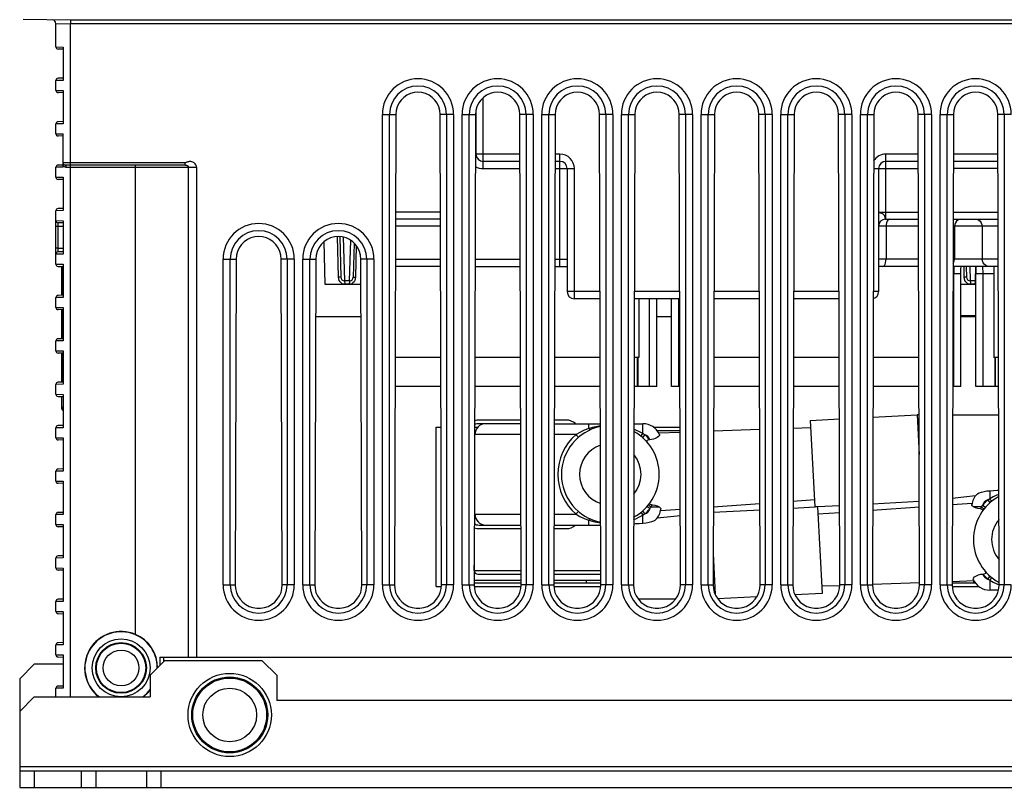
# Model space of a CAD drawing. Extents: x 0 to 420, y 0 to 297.
# Tile 3 of 86: x 59 to 93, y 45 to 72. Entities that reach past the tile are written whole.
import ezdxf

# ---------------------------------------------------------------- set-up
doc = ezdxf.new("R2010")
doc.units = 0
doc.header["$LTSCALE"] = 23.1
doc.layers.get('0').update_dxf_attribs({"linetype": 'CONTINUOUS'})
doc.layers.add('ALL_AXIS', color=7, linetype='CONTINUOUS')
doc.layers.add('ALL_FEATURES', color=7, linetype='CONTINUOUS')

msp = doc.modelspace()

# ---------------------------------------------------------------- linework, layer by layer
at = {"color": 7, "linetype": 'CONTINUOUS'}
for p, q in [((70.547, 61.748), (68.975, 61.748)), ((81.268, 61.748), (80.755, 61.748)), ((91.255, 61.798), (91.768, 61.798)), ((91.768, 61.748), (91.255, 61.748)), ((76.058, 58.186), (74.624, 58.186)), ((77.624, 58.186), (77.214, 58.186)), ((86.061, 58.175), (87.058, 58.228)), ((86.217, 55.184), (86.061, 58.175)), ((88.214, 58.288), (89.74, 58.368)), ((90.965, 58.371), (92.558, 58.371)), ((73.136, 52.436), (73.136, 57.936)), ((73.136, 57.936), (73.309, 57.936)), ((74.463, 57.936), (74.572, 57.936)), ((74.498, 57.811), (74.463, 57.811)), ((76.059, 58.061), (74.624, 58.061)), ((77.214, 58.061), (78.809, 58.061)), ((79.964, 58.061), (80.274, 58.061)), ((80.644, 57.936), (81.559, 57.936)), ((81.559, 57.811), (80.773, 57.811)), ((82.713, 57.811), (84.309, 57.867)), ((85.463, 57.907), (86.073, 57.928)), ((74.478, 57.716), (74.463, 57.716)), ((74.474, 54.936), (74.474, 57.686)), ((80.513, 57.507), (80.511, 57.507)), ((80.817, 57.745), (81.56, 57.771)), ((80.41, 57.443), (80.421, 57.42)), ((86.205, 55.426), (85.455, 55.374)), ((91.751, 55.564), (90.956, 55.48)), ((81.568, 55.102), (80.885, 55.054)), ((82.704, 55.004), (84.318, 55.088)), ((84.317, 55.294), (82.705, 55.181)), ((85.455, 55.148), (86.217, 55.188)), ((86.305, 55.188), (86.217, 55.184)), ((87.067, 55.224), (86.305, 55.184)), ((86.305, 55.188), (86.462, 52.197)), ((88.204, 55.078), (89.818, 55.19)), ((89.817, 55.368), (88.205, 55.283)), ((90.955, 55.27), (91.638, 55.318)), ((80.772, 54.808), (81.568, 54.892)), ((86.318, 54.946), (87.068, 54.998)), ((74.624, 54.561), (76.069, 54.561)), ((74.624, 54.436), (76.07, 54.436)), ((77.203, 54.561), (78.819, 54.561)), ((77.203, 54.436), (77.624, 54.436)), ((74.449, 52.986), (74.449, 53.177)), ((74.574, 52.861), (76.075, 52.861)), ((77.198, 52.861), (78.825, 52.861)), ((92.009, 52.865), (92.011, 52.865)), ((73.136, 52.436), (73.321, 52.436)), ((74.447, 52.655), (76.075, 52.655)), ((74.447, 52.56), (76.076, 52.56)), ((74.452, 52.436), (76.071, 52.436)), ((77.197, 52.655), (78.825, 52.655)), ((77.197, 52.56), (78.826, 52.56)), ((77.202, 52.436), (78.821, 52.436)), ((87.077, 52.465), (86.449, 52.443)), ((89.826, 52.561), (88.196, 52.504)), ((91.705, 52.627), (90.947, 52.601)), ((90.947, 52.56), (91.754, 52.56)), ((90.952, 52.436), (91.881, 52.436)), ((91.699, 52.56), (91.699, 52.627)), ((84.208, 52.079), (82.86, 52.008)), ((86.462, 52.197), (85.527, 52.148)), ((92.552, 52.311), (92.249, 52.311)), ((81.407, 52), (80.115, 52))]:
    msp.add_line(p, q, dxfattribs=at)
at = {"color": 9, "linetype": 'CONTINUOUS'}
for p, q in [((89.74, 58.368), (89.812, 56.995)), ((78.407, 57.895), (78.407, 58.061)), ((78.809, 57.984), (78.595, 57.946)), ((80.274, 57.72), (80.274, 58.061)), ((76.06, 57.686), (74.474, 57.686)), ((77.968, 57.686), (77.212, 57.686)), ((80.34, 57.677), (80.258, 57.583)), ((74.474, 57.386), (74.462, 57.386)), ((80.421, 57.42), (80.421, 57.42)), ((92.249, 55.747), (92.249, 55.47)), ((92.265, 55.333), (92.182, 55.427)), ((80.515, 55.12), (80.421, 55.202)), ((80.558, 55.186), (80.832, 55.186)), ((91.964, 55.186), (91.69, 55.186)), ((92.008, 55.252), (92.102, 55.17)), ((74.474, 54.936), (76.068, 54.936)), ((77.204, 54.936), (77.968, 54.936)), ((78.407, 54.561), (78.407, 54.727)), ((80.258, 55.039), (80.34, 54.945)), ((80.274, 54.625), (80.274, 54.901)), ((82.7, 53.576), (82.774, 52.155)), ((74.449, 52.986), (76.074, 52.986)), ((77.198, 52.986), (78.824, 52.986)), ((92.102, 52.952), (92.101, 52.951)), ((92.182, 52.695), (92.265, 52.789)), ((78.323, 52.56), (78.323, 52.655)), ((92.249, 52.651), (92.249, 52.311))]:
    msp.add_line(p, q, dxfattribs=at)
for points in [[(78.407, 57.895), (78.244, 57.833), (78.098, 57.762), (77.968, 57.686)], [(78.595, 57.946), (78.53, 57.929), (78.467, 57.912), (78.407, 57.895)], [(78.458, 57.85), (78.445, 57.853), (78.426, 57.868), (78.407, 57.895)], [(78.622, 57.914), (78.615, 57.917), (78.606, 57.928), (78.595, 57.946)], [(80.274, 57.72), (80.157, 57.784), (80.03, 57.843), (79.963, 57.868)], [(78.049, 57.591), (78.045, 57.596), (78.034, 57.609), (78.016, 57.63), (77.993, 57.657), (77.968, 57.686)], [(80.196, 57.634), (80.204, 57.639), (80.221, 57.657), (80.245, 57.686), (80.274, 57.72)], [(80.34, 57.677), (80.318, 57.692), (80.296, 57.707), (80.274, 57.72)], [(92.249, 55.47), (92.227, 55.457), (92.205, 55.442), (92.182, 55.427)], [(92.566, 55.62), (92.493, 55.593), (92.366, 55.534), (92.249, 55.47)], [(92.326, 55.384), (92.319, 55.389), (92.302, 55.407), (92.277, 55.436), (92.249, 55.47)], [(80.472, 55.264), (80.477, 55.256), (80.495, 55.239), (80.523, 55.214), (80.558, 55.186)], [(80.515, 55.12), (80.53, 55.142), (80.544, 55.164), (80.558, 55.186)], [(80.558, 55.186), (80.572, 55.209), (80.585, 55.233), (80.598, 55.257)], [(91.964, 55.186), (91.951, 55.163), (91.937, 55.139), (91.924, 55.115)], [(92.008, 55.252), (91.992, 55.23), (91.978, 55.208), (91.964, 55.186)], [(92.051, 55.108), (92.045, 55.116), (92.027, 55.133), (91.999, 55.157), (91.964, 55.186)], [(77.968, 54.936), (77.993, 54.965), (78.016, 54.992), (78.033, 55.013), (78.045, 55.026), (78.049, 55.031)], [(77.968, 54.936), (78.098, 54.86), (78.244, 54.789), (78.407, 54.727)], [(78.458, 54.771), (78.444, 54.769), (78.427, 54.754), (78.407, 54.727)], [(78.407, 54.727), (78.61, 54.672), (78.819, 54.633)], [(79.953, 54.751), (80.03, 54.779), (80.157, 54.838), (80.274, 54.901)], [(80.196, 54.988), (80.204, 54.983), (80.221, 54.965), (80.245, 54.936), (80.274, 54.901)], [(80.274, 54.901), (80.296, 54.915), (80.318, 54.93), (80.34, 54.945)], [(92.182, 52.695), (92.205, 52.68), (92.227, 52.665), (92.249, 52.651)], [(92.326, 52.738), (92.319, 52.733), (92.302, 52.715), (92.277, 52.686), (92.249, 52.651)], [(92.249, 52.651), (92.366, 52.587), (92.493, 52.529), (92.576, 52.498)]]:
    msp.add_lwpolyline(points, dxfattribs=at)
at = {"color": 7, "linetype": 'CONTINUOUS'}
for points in [[(80.511, 57.507), (80.472, 57.503), (80.441, 57.494), (80.42, 57.481), (80.409, 57.464), (80.41, 57.443)], [(80.844, 57.692), (80.843, 57.659), (80.814, 57.618), (80.764, 57.579), (80.703, 57.547), (80.637, 57.524), (80.573, 57.512), (80.513, 57.507)], [(80.421, 57.42), (80.424, 57.417), (80.426, 57.413), (80.429, 57.41)], [(91.799, 55.62), (91.831, 55.643), (91.886, 55.67), (91.961, 55.696), (92.051, 55.719), (92.15, 55.737), (92.249, 55.747)], [(92.249, 55.747), (92.378, 55.755), (92.505, 55.763), (92.566, 55.766)], [(80.598, 55.257), (80.56, 55.263), (80.532, 55.275), (80.518, 55.292), (80.517, 55.315), (80.53, 55.341)], [(80.598, 55.257), (80.684, 55.245), (80.764, 55.22), (80.832, 55.186)], [(80.832, 55.186), (80.868, 55.159), (80.889, 55.132), (80.894, 55.108)], [(91.69, 55.186), (91.654, 55.213), (91.634, 55.24), (91.629, 55.264)], [(91.924, 55.115), (91.839, 55.127), (91.758, 55.152), (91.69, 55.186)], [(91.924, 55.115), (91.962, 55.109), (91.99, 55.097), (92.004, 55.079), (92.005, 55.056), (91.992, 55.03)], [(80.274, 54.625), (80.391, 54.638), (80.494, 54.658), (80.579, 54.682), (80.647, 54.707), (80.696, 54.731), (80.723, 54.752)], [(79.953, 54.605), (80.017, 54.609), (80.145, 54.617), (80.274, 54.625)], [(91.679, 52.679), (91.683, 52.721), (91.724, 52.768), (91.787, 52.81), (91.862, 52.841), (91.938, 52.859), (92.009, 52.865)], [(92.011, 52.865), (92.057, 52.87), (92.091, 52.883), (92.11, 52.901), (92.114, 52.925), (92.101, 52.951)], [(92.101, 52.951), (92.099, 52.955), (92.096, 52.959), (92.093, 52.962)]]:
    msp.add_lwpolyline(points, dxfattribs=at)
for centre, radius, start, end in [((74.624, 57.686), 0.5, 90, 108.763), ((77.624, 57.686), 0.5, 49.0326, 90), ((89.871, 55.871), 2.5, 91.4463, 93), ((74.624, 57.686), 0.375, 90, 115.4844), ((74.849, 57.686), 0.375, 90, 180), ((79.149, 56.311), 1.688, 101.6199, 258.7392), ((79.149, 56.311), 1.688, 298.5259, 61.0108), ((80.274, 57.436), 0.625, 24.2245, 90), ((74.574, 57.386), 0.125, 143.2664, 155.0037), ((92.249, 55.186), 0.625, 136.0296, 172.8579), ((93.374, 54.061), 1.688, 118.729, 241.7352), ((80.274, 55.186), 0.625, 316.0296, 352.8579), ((74.849, 54.936), 0.375, 180, 270), ((74.624, 54.936), 0.5, 249.8321, 270), ((74.624, 54.936), 0.375, 242.7821, 270), ((77.624, 54.936), 0.5, 270, 310.9674), ((74.574, 52.986), 0.125, 180, 270), ((92.249, 52.936), 0.625, 204.2245, 270)]:
    msp.add_arc(centre, radius, start, end, dxfattribs=at)
at = {"color": 9, "linetype": 'CONTINUOUS'}
for centre, radius, start, end in [((79.149, 56.311), 1.812, 130.6572, 229.3428), ((79.149, 56.311), 1.812, 41.2745, 48.9114), ((80.274, 57.436), 0.25, 16.4341, 74.6397), ((79.149, 56.311), 1.062, 108.6487, 251.7031), ((79.149, 56.311), 1.062, 319.6717, 40.0093), ((92.249, 55.186), 0.25, 105.3603, 164.6397), ((93.374, 54.061), 1.812, 131.0886, 138.9114), ((79.149, 56.311), 1.812, 311.0886, 318.9114), ((80.274, 55.186), 0.25, 285.3603, 344.6397), ((93.374, 54.061), 1.062, 139.3489, 221.0535), ((92.249, 52.936), 0.25, 196.4341, 254.6397), ((93.374, 54.061), 1.812, 221.2745, 228.9114)]:
    msp.add_arc(centre, radius, start, end, dxfattribs=at)
at = {"layer": 'ALL_AXIS', "color": 7, "linetype": 'CONTINUOUS'}
for p, q in [((92.386, 63.498), (92.386, 60.348)), ((80.136, 62.373), (80.136, 60.348)), ((73.302, 60.348), (71.721, 60.348)), ((76.052, 60.348), (74.471, 60.348)), ((78.802, 60.348), (77.221, 60.348)), ((80.136, 60.348), (79.971, 60.348)), ((84.302, 60.348), (82.721, 60.348)), ((87.052, 60.348), (85.471, 60.348)), ((89.802, 60.348), (88.221, 60.348)), ((92.552, 60.348), (92.386, 60.348))]:
    msp.add_line(p, q, dxfattribs=at)
for centre, radius in [((62.261, 49.623), 1), ((62.261, 49.623), 0.875), ((66.011, 47.998), 1.438), ((66.011, 47.998), 1.312)]:
    msp.add_circle(centre, radius, dxfattribs=at)
at = {"layer": 'ALL_AXIS', "color": 9, "linetype": 'CONTINUOUS'}
for centre, radius in [((62.261, 49.623), 0.851), ((62.261, 49.623), 0.616), ((66.011, 47.998), 1.275), ((66.011, 47.998), 0.927)]:
    msp.add_circle(centre, radius, dxfattribs=at)
at = {"layer": 'ALL_FEATURES', "color": 7, "linetype": 'CONTINUOUS'}
for p, q in [((60.511, 71.998), (58.884, 72.027)), ((60.011, 71.076), (60.011, 71.884)), ((60.511, 72.019), (60.511, 71.873)), ((60.261, 71.073), (60.261, 69.924)), ((60.261, 70.998), (60.085, 71.002)), ((60.011, 69.576), (60.011, 69.92)), ((60.261, 69.998), (60.085, 69.995)), ((60.261, 69.498), (60.085, 69.502)), ((60.261, 69.573), (60.261, 68.424)), ((71.746, 68.748), (71.697, 52.498)), ((73.326, 52.498), (73.276, 68.748)), ((74.496, 68.748), (74.447, 52.498)), ((74.511, 68.892), (74.511, 67.373)), ((76.076, 52.498), (76.026, 68.748)), ((77.246, 68.748), (77.197, 52.498)), ((78.826, 52.498), (78.776, 68.748)), ((79.996, 68.748), (79.947, 52.498)), ((81.576, 52.498), (81.526, 68.748)), ((82.746, 68.748), (82.697, 52.498)), ((84.326, 52.498), (84.276, 68.748)), ((85.496, 68.748), (85.447, 52.498)), ((87.076, 52.498), (87.026, 68.748)), ((88.246, 68.748), (88.197, 52.498)), ((89.826, 52.498), (89.776, 68.748)), ((90.996, 68.748), (90.947, 52.498)), ((92.576, 52.498), (92.526, 68.748)), ((60.011, 68.076), (60.011, 68.42)), ((60.261, 68.498), (60.085, 68.495)), ((60.261, 67.998), (60.085, 68.002)), ((60.261, 66.924), (60.261, 68.073)), ((60.261, 66.998), (60.085, 66.995)), ((64.472, 66.998), (60.336, 66.998)), ((76.031, 67.123), (74.761, 67.123)), ((77.411, 67.123), (77.241, 67.123)), ((89.781, 67.123), (88.661, 67.123)), ((92.531, 67.123), (90.991, 67.123)), ((60.011, 66.576), (60.011, 66.92)), ((77.661, 66.873), (77.661, 62.623)), ((88.411, 66.873), (88.411, 62.623)), ((60.261, 66.498), (60.085, 66.502)), ((60.261, 66.573), (60.261, 65.424)), ((60.011, 63.573), (60.011, 65.42)), ((60.261, 65.498), (60.085, 65.495)), ((60.261, 64.998), (60.085, 65.002)), ((60.261, 65.073), (60.261, 63.924)), ((73.287, 65.123), (71.735, 65.123)), ((88.649, 65.123), (89.787, 65.123)), ((90.985, 65.123), (92.537, 65.123)), ((69.311, 62.873), (69.272, 64.353)), ((69.809, 64.522), (69.845, 63.12)), ((70.308, 64.299), (70.277, 63.12)), ((60.261, 63.998), (60.085, 63.995)), ((60.261, 63.573), (60.261, 62.424)), ((66.231, 63.748), (66.197, 52.498)), ((67.826, 52.498), (67.791, 63.748)), ((68.981, 63.748), (68.947, 52.498)), ((70.576, 52.498), (70.541, 63.748)), ((60.086, 63.498), (60.261, 63.498)), ((60.212, 62.498), (60.212, 63.498)), ((73.292, 63.498), (71.73, 63.498)), ((74.48, 63.498), (76.042, 63.498)), ((77.23, 63.498), (77.661, 63.498)), ((89.792, 63.498), (88.411, 63.498)), ((92.542, 63.498), (90.98, 63.498)), ((91.436, 63.498), (91.445, 63.12)), ((91.768, 59.348), (91.768, 63.271)), ((70.152, 62.998), (69.97, 62.998)), ((91.752, 62.998), (91.57, 62.998)), ((70.544, 62.873), (69.311, 62.873)), ((91.768, 62.873), (91.255, 62.873)), ((60.011, 62.076), (60.011, 62.42)), ((60.261, 62.498), (60.085, 62.495)), ((78.796, 62.373), (77.911, 62.373)), ((81.546, 62.373), (79.977, 62.373)), ((80.755, 59.348), (80.755, 62.373)), ((81.268, 59.348), (81.268, 62.373)), ((84.296, 62.373), (82.727, 62.373)), ((87.046, 62.373), (85.477, 62.373)), ((60.261, 61.998), (60.085, 62.002)), ((60.212, 60.998), (60.212, 61.999)), ((60.261, 62.073), (60.261, 60.924)), ((60.011, 60.576), (60.011, 60.92)), ((60.261, 60.998), (60.085, 60.995)), ((60.261, 60.573), (60.261, 59.424)), ((60.261, 60.498), (60.085, 60.502)), ((60.212, 59.498), (60.212, 60.499)), ((80.082, 60.348), (80.082, 59.348)), ((80.099, 60.348), (80.099, 59.348)), ((92.424, 60.348), (92.424, 59.348)), ((92.44, 60.348), (92.44, 59.348)), ((60.261, 59.498), (60.085, 59.495)), ((60.011, 59.076), (60.011, 59.42)), ((73.305, 59.348), (71.718, 59.348)), ((76.055, 59.348), (74.468, 59.348)), ((78.805, 59.348), (77.218, 59.348)), ((80.082, 59.348), (79.968, 59.348)), ((80.755, 59.348), (80.099, 59.348)), ((81.555, 59.348), (81.268, 59.348)), ((84.305, 59.348), (82.718, 59.348)), ((87.055, 59.348), (85.468, 59.348)), ((89.805, 59.348), (88.218, 59.348)), ((91.255, 59.348), (90.968, 59.348)), ((92.555, 59.348), (91.768, 59.348)), ((60.085, 59.002), (60.261, 58.998)), ((60.212, 58.646), (60.212, 58.999)), ((60.22, 58.639), (60.22, 58.999)), ((60.261, 59.073), (60.261, 57.924)), ((60.22, 58.585), (60.212, 58.646)), ((60.011, 57.576), (60.011, 57.92)), ((60.261, 57.998), (60.085, 57.995)), ((60.261, 57.498), (60.085, 57.502)), ((60.261, 57.573), (60.261, 56.424)), ((60.261, 56.498), (60.085, 56.495)), ((60.011, 56.076), (60.011, 56.42)), ((60.261, 55.998), (60.085, 56.002)), ((60.261, 56.073), (60.261, 54.924)), ((60.011, 54.576), (60.011, 54.92)), ((60.261, 54.998), (60.085, 54.995)), ((60.261, 54.498), (60.085, 54.502)), ((60.261, 54.573), (60.261, 53.424)), ((60.011, 53.076), (60.011, 53.42)), ((60.261, 53.498), (60.085, 53.495)), ((60.261, 53.073), (60.261, 51.924)), ((60.261, 52.998), (60.085, 53.002)), ((60.011, 51.576), (60.011, 51.92)), ((60.261, 51.998), (60.085, 51.995)), ((60.085, 51.502), (60.261, 51.498)), ((60.261, 51.573), (60.261, 50.424)), ((60.011, 50.076), (60.011, 50.42)), ((60.261, 50.498), (60.085, 50.495)), ((60.085, 50.002), (60.261, 49.998)), ((60.261, 50.073), (60.261, 48.924)), ((63.595, 49.998), (108.927, 49.998)), ((63.761, 49.873), (63.261, 49.373)), ((67.136, 49.873), (63.761, 49.873)), ((67.636, 49.373), (67.136, 49.873)), ((63.261, 49.373), (63.261, 48.623)), ((67.636, 49.373), (67.636, 48.498)), ((60.261, 48.998), (60.085, 48.995)), ((59.261, 48.623), (58.761, 48.123)), ((59.261, 48.623), (63.261, 48.623)), ((60.011, 48.623), (60.011, 48.92)), ((104.886, 48.498), (67.636, 48.498)), ((58.761, 48.123), (58.761, 45.498)), ((58.761, 46.073), (113.761, 46.073)), ((59.261, 46.073), (59.261, 45.498)), ((60.886, 46.073), (60.886, 45.498)), ((61.386, 46.073), (61.386, 45.498)), ((63.136, 46.073), (63.136, 45.498)), ((63.636, 46.073), (63.636, 45.498))]:
    msp.add_line(p, q, dxfattribs=at)
at = {"layer": 'ALL_FEATURES', "color": 9, "linetype": 'CONTINUOUS'}
for p, q in [((60.011, 71.884), (60.511, 71.873)), ((112.011, 72.001), (60.511, 72.001)), ((112.011, 71.878), (60.511, 71.878)), ((60.511, 48.623), (60.511, 71.873)), ((60.011, 71.076), (60.261, 71.073)), ((60.261, 69.924), (60.011, 69.92)), ((60.011, 69.576), (60.261, 69.573)), ((74.761, 66.873), (74.761, 69.324)), ((71.282, 52.498), (71.282, 68.748)), ((71.282, 68.748), (71.746, 68.748)), ((71.531, 52.498), (71.531, 68.748)), ((73.74, 68.748), (73.276, 68.748)), ((73.491, 68.748), (73.491, 52.498)), ((73.74, 68.748), (73.74, 52.498)), ((74.032, 52.498), (74.032, 68.748)), ((74.032, 68.748), (74.496, 68.748)), ((74.281, 52.498), (74.281, 68.748)), ((76.49, 68.748), (76.026, 68.748)), ((76.241, 68.748), (76.241, 52.498)), ((76.49, 68.748), (76.49, 52.498)), ((76.782, 52.498), (76.782, 68.748)), ((76.782, 68.748), (77.246, 68.748)), ((77.031, 52.498), (77.031, 68.748)), ((79.24, 68.748), (78.776, 68.748)), ((78.991, 68.748), (78.991, 52.498)), ((79.24, 68.748), (79.24, 52.498)), ((79.532, 52.498), (79.532, 68.748)), ((79.532, 68.748), (79.996, 68.748)), ((79.781, 52.498), (79.781, 68.748)), ((81.99, 68.748), (81.526, 68.748)), ((81.741, 68.748), (81.741, 52.498)), ((81.99, 68.748), (81.99, 52.498)), ((82.282, 52.498), (82.282, 68.748)), ((82.282, 68.748), (82.746, 68.748)), ((82.531, 52.498), (82.531, 68.748)), ((84.74, 68.748), (84.276, 68.748)), ((84.491, 68.748), (84.491, 52.498)), ((84.74, 68.748), (84.74, 52.498)), ((85.032, 52.498), (85.032, 68.748)), ((85.032, 68.748), (85.496, 68.748)), ((85.281, 52.498), (85.281, 68.748)), ((87.49, 68.748), (87.026, 68.748)), ((87.241, 68.748), (87.241, 52.498)), ((87.49, 68.748), (87.49, 52.498)), ((87.782, 52.498), (87.782, 68.748)), ((87.782, 68.748), (88.246, 68.748)), ((88.031, 52.498), (88.031, 68.748)), ((90.24, 68.748), (89.776, 68.748)), ((89.991, 68.748), (89.991, 52.498)), ((90.24, 68.748), (90.24, 52.498)), ((90.532, 52.498), (90.532, 68.748)), ((90.532, 68.748), (90.996, 68.748)), ((90.781, 52.498), (90.781, 68.748)), ((92.99, 68.748), (92.526, 68.748)), ((92.741, 68.748), (92.741, 52.498)), ((60.261, 68.424), (60.011, 68.42)), ((60.011, 68.076), (60.261, 68.073)), ((76.03, 67.373), (74.492, 67.373)), ((77.411, 67.373), (77.242, 67.373)), ((77.411, 63.498), (77.411, 67.373)), ((88.661, 65.123), (88.661, 67.373)), ((89.78, 67.373), (88.661, 67.373)), ((92.53, 67.373), (90.992, 67.373)), ((64.472, 67.073), (60.261, 67.073)), ((62.761, 50.78), (62.761, 66.998)), ((64.472, 66.998), (64.472, 67.073)), ((60.261, 66.924), (60.011, 66.92)), ((60.359, 66.923), (64.868, 66.923)), ((64.577, 66.923), (64.577, 49.998)), ((64.868, 66.923), (64.868, 49.998)), ((74.761, 66.873), (76.032, 66.873)), ((77.241, 66.873), (77.911, 66.873)), ((77.911, 62.373), (77.911, 66.873)), ((88.241, 66.873), (89.782, 66.873)), ((92.532, 66.873), (90.991, 66.873)), ((60.011, 66.576), (60.261, 66.573)), ((60.261, 65.424), (60.011, 65.42)), ((73.286, 65.373), (71.736, 65.373)), ((88.411, 65.373), (89.786, 65.373)), ((90.986, 65.373), (92.536, 65.373)), ((60.011, 65.076), (60.261, 65.073)), ((60.085, 64.877), (60.011, 64.877)), ((60.085, 64.12), (60.085, 64.877)), ((60.261, 64.873), (60.085, 64.877)), ((73.288, 64.886), (71.734, 64.886)), ((89.788, 64.886), (88.411, 64.886)), ((88.67, 64.886), (88.67, 63.748)), ((92.538, 64.886), (90.984, 64.886)), ((91.034, 64.886), (91.034, 63.748)), ((91.988, 64.886), (91.988, 63.748)), ((69.769, 63.12), (69.735, 64.524)), ((69.933, 64.505), (69.97, 62.998)), ((70.152, 62.998), (70.187, 64.397)), ((60.085, 64.12), (60.011, 64.12)), ((60.261, 63.924), (60.011, 63.92)), ((60.085, 64.12), (60.261, 64.123)), ((70.38, 64.217), (70.354, 63.12)), ((60.011, 63.573), (60.261, 63.573)), ((65.782, 52.498), (65.782, 63.748)), ((65.782, 63.748), (66.231, 63.748)), ((66.031, 52.498), (66.031, 63.748)), ((68.24, 63.748), (67.791, 63.748)), ((67.991, 63.748), (67.991, 52.498)), ((68.24, 63.748), (68.24, 52.498)), ((68.532, 52.498), (68.532, 63.748)), ((68.532, 63.748), (68.981, 63.748)), ((68.781, 52.498), (68.781, 63.748)), ((70.99, 63.748), (70.541, 63.748)), ((70.741, 63.748), (70.741, 52.498)), ((70.99, 63.748), (70.99, 52.498)), ((71.731, 63.748), (73.291, 63.748)), ((74.481, 63.748), (76.041, 63.748)), ((77.231, 63.748), (77.661, 63.748)), ((89.791, 63.748), (88.411, 63.748)), ((92.541, 63.748), (90.981, 63.748)), ((90.979, 63.248), (91.255, 63.248)), ((91.005, 59.348), (91.005, 63.248)), ((91.369, 63.12), (91.36, 63.498)), ((91.558, 63.498), (91.57, 62.998)), ((91.752, 62.998), (91.764, 63.498)), ((91.768, 63.248), (92.386, 63.248)), ((92.018, 59.348), (92.018, 63.248)), ((70.139, 62.877), (69.983, 62.877)), ((78.795, 62.623), (77.661, 62.623)), ((81.545, 62.623), (79.978, 62.623)), ((84.295, 62.623), (82.728, 62.623)), ((87.045, 62.623), (85.478, 62.623)), ((88.411, 62.623), (88.228, 62.623)), ((91.739, 62.877), (91.583, 62.877)), ((91.768, 62.88), (91.739, 62.877)), ((60.261, 62.424), (60.011, 62.42)), ((80.505, 59.348), (80.505, 62.373)), ((81.518, 59.348), (81.518, 62.373)), ((60.011, 62.076), (60.261, 62.073)), ((60.261, 60.924), (60.011, 60.92)), ((60.011, 60.576), (60.261, 60.573)), ((60.261, 59.424), (60.011, 59.42)), ((60.011, 59.076), (60.261, 59.073)), ((60.212, 58.646), (60.22, 58.639)), ((60.261, 57.924), (60.011, 57.92)), ((60.011, 57.576), (60.261, 57.573)), ((60.261, 56.424), (60.011, 56.42)), ((60.011, 56.076), (60.261, 56.073)), ((60.261, 54.924), (60.011, 54.92)), ((60.011, 54.576), (60.261, 54.573)), ((60.261, 53.424), (60.011, 53.42)), ((60.011, 53.076), (60.261, 53.073)), ((65.782, 52.498), (66.197, 52.498)), ((68.24, 52.498), (67.826, 52.498)), ((68.532, 52.498), (68.947, 52.498)), ((70.99, 52.498), (70.576, 52.498)), ((71.282, 52.498), (71.697, 52.498)), ((73.74, 52.498), (73.326, 52.498)), ((74.032, 52.498), (74.447, 52.498)), ((76.49, 52.498), (76.076, 52.498)), ((76.782, 52.498), (77.197, 52.498)), ((79.24, 52.498), (78.826, 52.498)), ((79.532, 52.498), (79.947, 52.498)), ((81.99, 52.498), (81.576, 52.498)), ((82.282, 52.498), (82.697, 52.498)), ((84.74, 52.498), (84.326, 52.498)), ((85.032, 52.498), (85.447, 52.498)), ((87.49, 52.498), (87.076, 52.498)), ((87.782, 52.498), (88.197, 52.498)), ((90.24, 52.498), (89.826, 52.498)), ((90.532, 52.498), (90.947, 52.498)), ((92.99, 52.498), (92.576, 52.498)), ((60.261, 51.924), (60.011, 51.92)), ((60.011, 51.576), (60.261, 51.573)), ((60.261, 50.424), (60.011, 50.42)), ((60.011, 50.076), (60.261, 50.073)), ((63.595, 49.998), (63.595, 49.707)), ((63.729, 49.998), (63.729, 49.841)), ((60.261, 48.924), (60.011, 48.92)), ((58.761, 46.223), (113.761, 46.223))]:
    msp.add_line(p, q, dxfattribs=at)
at = {"layer": 'ALL_FEATURES', "color": 3, "linetype": 'CONTINUOUS'}
for p, q in [((59.261, 49.748), (58.761, 49.248)), ((60.261, 49.748), (59.261, 49.748)), ((58.761, 49.248), (58.761, 48.123)), ((58.761, 45.498), (113.761, 45.498))]:
    msp.add_line(p, q, dxfattribs=at)
at = {"layer": 'ALL_FEATURES', "color": 7, "linetype": 'CONTINUOUS'}
for points in [[(73.276, 68.748), (73.264, 68.881), (73.229, 69.009), (73.173, 69.13), (73.096, 69.239), (73.002, 69.333), (72.893, 69.409), (72.772, 69.465), (72.644, 69.499), (72.511, 69.511), (72.379, 69.499), (72.25, 69.465), (72.129, 69.409), (72.02, 69.333), (71.926, 69.239), (71.85, 69.13), (71.793, 69.009), (71.758, 68.881), (71.746, 68.748)], [(76.026, 68.748), (76.014, 68.881), (75.979, 69.009), (75.923, 69.13), (75.846, 69.239), (75.752, 69.333), (75.643, 69.409), (75.522, 69.465), (75.394, 69.499), (75.261, 69.511), (75.129, 69.499), (75, 69.465), (74.879, 69.409), (74.77, 69.333), (74.676, 69.239), (74.6, 69.13), (74.543, 69.009), (74.508, 68.881), (74.496, 68.748)], [(78.776, 68.748), (78.764, 68.881), (78.729, 69.009), (78.673, 69.13), (78.596, 69.239), (78.502, 69.333), (78.393, 69.409), (78.272, 69.465), (78.144, 69.499), (78.011, 69.511), (77.879, 69.499), (77.75, 69.465), (77.629, 69.409), (77.52, 69.333), (77.426, 69.239), (77.35, 69.13), (77.293, 69.009), (77.258, 68.881), (77.246, 68.748)], [(81.526, 68.748), (81.514, 68.881), (81.479, 69.009), (81.423, 69.13), (81.346, 69.239), (81.252, 69.333), (81.143, 69.409), (81.022, 69.465), (80.894, 69.499), (80.761, 69.511), (80.629, 69.499), (80.5, 69.465), (80.379, 69.409), (80.27, 69.333), (80.176, 69.239), (80.1, 69.13), (80.043, 69.009), (80.008, 68.881), (79.996, 68.748)], [(84.276, 68.748), (84.264, 68.881), (84.229, 69.009), (84.173, 69.13), (84.096, 69.239), (84.002, 69.333), (83.893, 69.409), (83.772, 69.465), (83.644, 69.499), (83.511, 69.511), (83.379, 69.499), (83.25, 69.465), (83.129, 69.409), (83.02, 69.333), (82.926, 69.239), (82.85, 69.13), (82.793, 69.009), (82.758, 68.881), (82.746, 68.748)], [(87.026, 68.748), (87.014, 68.881), (86.979, 69.009), (86.923, 69.13), (86.846, 69.239), (86.752, 69.333), (86.643, 69.409), (86.522, 69.465), (86.394, 69.499), (86.261, 69.511), (86.129, 69.499), (86, 69.465), (85.879, 69.409), (85.77, 69.333), (85.676, 69.239), (85.6, 69.13), (85.543, 69.009), (85.508, 68.881), (85.496, 68.748)], [(89.776, 68.748), (89.764, 68.881), (89.729, 69.009), (89.673, 69.13), (89.596, 69.239), (89.502, 69.333), (89.393, 69.409), (89.272, 69.465), (89.144, 69.499), (89.011, 69.511), (88.879, 69.499), (88.75, 69.465), (88.629, 69.409), (88.52, 69.333), (88.426, 69.239), (88.35, 69.13), (88.293, 69.009), (88.258, 68.881), (88.246, 68.748)], [(92.526, 68.748), (92.514, 68.881), (92.479, 69.009), (92.423, 69.13), (92.346, 69.239), (92.252, 69.333), (92.143, 69.409), (92.022, 69.465), (91.894, 69.499), (91.761, 69.511), (91.629, 69.499), (91.5, 69.465), (91.379, 69.409), (91.27, 69.333), (91.176, 69.239), (91.1, 69.13), (91.043, 69.009), (91.008, 68.881), (90.996, 68.748)], [(67.791, 63.748), (67.779, 63.884), (67.744, 64.015), (67.686, 64.138), (67.608, 64.249), (67.512, 64.344), (67.4, 64.422), (67.277, 64.479), (67.146, 64.514), (67.011, 64.526), (66.876, 64.514), (66.745, 64.479), (66.622, 64.422), (66.511, 64.344), (66.414, 64.249), (66.336, 64.138), (66.279, 64.015), (66.243, 63.884), (66.231, 63.748)], [(70.541, 63.748), (70.529, 63.884), (70.494, 64.015), (70.436, 64.138), (70.358, 64.249), (70.262, 64.344), (70.15, 64.422), (70.027, 64.479), (69.896, 64.514), (69.761, 64.526), (69.626, 64.514), (69.495, 64.479), (69.372, 64.422), (69.261, 64.344), (69.164, 64.249), (69.086, 64.138), (69.029, 64.015), (68.993, 63.884), (68.981, 63.748)], [(60.22, 63.498), (60.218, 63.062), (60.217, 62.544), (60.217, 62.498)], [(91.255, 59.348), (91.255, 63.267), (91.255, 63.341), (91.256, 63.411), (91.257, 63.476), (91.258, 63.498)], [(91.765, 63.498), (91.765, 63.478), (91.766, 63.415), (91.767, 63.345), (91.768, 63.271)], [(60.216, 61.999), (60.216, 61.498), (60.216, 60.998)], [(60.217, 60.499), (60.217, 60.453), (60.218, 59.934), (60.22, 59.498)], [(60.22, 58.639), (60.228, 58.574), (60.253, 58.514), (60.261, 58.504)], [(60.261, 58.5), (60.241, 58.53), (60.22, 58.585)], [(66.197, 52.498), (66.207, 52.364), (66.24, 52.233), (66.294, 52.11), (66.368, 51.997), (66.459, 51.897), (66.565, 51.814), (66.683, 51.75), (66.811, 51.706), (66.944, 51.684), (67.079, 51.684), (67.211, 51.706), (67.339, 51.75), (67.457, 51.814), (67.564, 51.897), (67.655, 51.997), (67.728, 52.11), (67.782, 52.233), (67.815, 52.364), (67.826, 52.498)], [(68.947, 52.498), (68.957, 52.364), (68.99, 52.233), (69.044, 52.11), (69.118, 51.997), (69.209, 51.897), (69.315, 51.814), (69.433, 51.75), (69.561, 51.706), (69.694, 51.684), (69.829, 51.684), (69.961, 51.706), (70.089, 51.75), (70.207, 51.814), (70.314, 51.897), (70.405, 51.997), (70.478, 52.11), (70.532, 52.233), (70.565, 52.364), (70.576, 52.498)], [(71.697, 52.498), (71.707, 52.364), (71.74, 52.233), (71.794, 52.11), (71.868, 51.997), (71.959, 51.897), (72.065, 51.814), (72.183, 51.75), (72.311, 51.706), (72.444, 51.684), (72.579, 51.684), (72.711, 51.706), (72.839, 51.75), (72.957, 51.814), (73.064, 51.897), (73.155, 51.997), (73.228, 52.11), (73.282, 52.233), (73.315, 52.364), (73.326, 52.498)], [(74.447, 52.498), (74.457, 52.364), (74.49, 52.233), (74.544, 52.11), (74.618, 51.997), (74.709, 51.897), (74.815, 51.814), (74.933, 51.75), (75.061, 51.706), (75.194, 51.684), (75.329, 51.684), (75.461, 51.706), (75.589, 51.75), (75.707, 51.814), (75.814, 51.897), (75.905, 51.997), (75.978, 52.11), (76.032, 52.233), (76.065, 52.364), (76.076, 52.498)], [(77.197, 52.498), (77.207, 52.364), (77.24, 52.233), (77.294, 52.11), (77.368, 51.997), (77.459, 51.897), (77.565, 51.814), (77.683, 51.75), (77.811, 51.706), (77.944, 51.684), (78.079, 51.684), (78.211, 51.706), (78.339, 51.75), (78.457, 51.814), (78.564, 51.897), (78.655, 51.997), (78.728, 52.11), (78.782, 52.233), (78.815, 52.364), (78.826, 52.498)], [(79.947, 52.498), (79.957, 52.364), (79.99, 52.233), (80.044, 52.11), (80.118, 51.997), (80.209, 51.897), (80.315, 51.814), (80.433, 51.75), (80.561, 51.706), (80.694, 51.684), (80.829, 51.684), (80.961, 51.706), (81.089, 51.75), (81.207, 51.814), (81.314, 51.897), (81.405, 51.997), (81.478, 52.11), (81.532, 52.233), (81.565, 52.364), (81.576, 52.498)], [(82.697, 52.498), (82.707, 52.364), (82.74, 52.233), (82.794, 52.11), (82.868, 51.997), (82.959, 51.897), (83.065, 51.814), (83.183, 51.75), (83.311, 51.706), (83.444, 51.684), (83.579, 51.684), (83.711, 51.706), (83.839, 51.75), (83.957, 51.814), (84.064, 51.897), (84.155, 51.997), (84.228, 52.11), (84.282, 52.233), (84.315, 52.364), (84.326, 52.498)], [(85.447, 52.498), (85.457, 52.364), (85.49, 52.233), (85.544, 52.11), (85.618, 51.997), (85.709, 51.897), (85.815, 51.814), (85.933, 51.75), (86.061, 51.706), (86.194, 51.684), (86.329, 51.684), (86.461, 51.706), (86.589, 51.75), (86.707, 51.814), (86.814, 51.897), (86.905, 51.997), (86.978, 52.11), (87.032, 52.233), (87.065, 52.364), (87.076, 52.498)], [(88.197, 52.498), (88.207, 52.364), (88.24, 52.233), (88.294, 52.11), (88.368, 51.997), (88.459, 51.897), (88.565, 51.814), (88.683, 51.75), (88.811, 51.706), (88.944, 51.684), (89.079, 51.684), (89.211, 51.706), (89.339, 51.75), (89.457, 51.814), (89.564, 51.897), (89.655, 51.997), (89.728, 52.11), (89.782, 52.233), (89.815, 52.364), (89.826, 52.498)], [(90.947, 52.498), (90.957, 52.364), (90.99, 52.233), (91.044, 52.11), (91.118, 51.997), (91.209, 51.897), (91.315, 51.814), (91.433, 51.75), (91.561, 51.706), (91.694, 51.684), (91.829, 51.684), (91.961, 51.706), (92.089, 51.75), (92.207, 51.814), (92.314, 51.897), (92.405, 51.997), (92.478, 52.11), (92.532, 52.233), (92.565, 52.364), (92.576, 52.498)], [(63.522, 49.634), (63.51, 49.804), (63.47, 49.982), (63.405, 50.154), (63.315, 50.316), (63.202, 50.462), (63.069, 50.591), (62.921, 50.697), (62.761, 50.78)], [(63.023, 48.623), (63.069, 48.656), (63.202, 48.785), (63.261, 48.861)]]:
    msp.add_lwpolyline(points, dxfattribs=at)
at = {"layer": 'ALL_FEATURES', "color": 9, "linetype": 'CONTINUOUS'}
for points in [[(60.359, 66.923), (60.331, 66.927), (60.304, 66.937), (60.28, 66.954), (60.261, 66.974)], [(60.336, 66.998), (60.343, 66.995), (60.35, 66.984), (60.355, 66.968), (60.358, 66.947), (60.359, 66.923)], [(64.868, 66.923), (64.863, 66.962), (64.847, 67.002), (64.818, 67.043), (64.78, 67.077), (64.741, 67.099), (64.704, 67.112), (64.669, 67.118), (64.638, 67.119), (64.611, 67.117), (64.586, 67.112), (64.565, 67.106), (64.545, 67.099), (64.528, 67.092), (64.512, 67.086), (64.498, 67.08), (64.485, 67.075), (64.472, 67.073)], [(64.472, 66.998), (64.484, 66.998), (64.494, 66.998), (64.503, 66.996), (64.511, 66.995), (64.52, 66.992), (64.528, 66.989), (64.535, 66.986), (64.541, 66.982), (64.546, 66.979), (64.551, 66.976), (64.555, 66.973), (64.559, 66.97), (64.562, 66.967), (64.565, 66.964), (64.568, 66.961), (64.571, 66.959), (64.573, 66.956), (64.575, 66.953), (64.576, 66.951), (64.577, 66.948), (64.578, 66.946), (64.579, 66.943), (64.579, 66.941), (64.579, 66.939), (64.579, 66.936), (64.579, 66.934), (64.579, 66.932), (64.578, 66.93), (64.578, 66.928), (64.577, 66.926), (64.577, 66.923)], [(88.645, 65.145), (88.641, 65.167), (88.636, 65.194), (88.628, 65.222), (88.615, 65.249), (88.595, 65.276), (88.565, 65.3), (88.524, 65.321), (88.48, 65.338), (88.444, 65.351), (88.42, 65.363), (88.411, 65.373)], [(60.085, 64.877), (60.085, 64.904), (60.084, 64.931), (60.084, 64.954), (60.084, 64.974), (60.084, 64.989), (60.085, 64.998), (60.085, 65.002)], [(88.649, 65.123), (88.647, 65.129), (88.645, 65.145)], [(88.785, 65.123), (88.755, 65.115), (88.727, 65.092), (88.704, 65.054), (88.686, 65.005), (88.674, 64.947), (88.67, 64.886)], [(91.261, 65.123), (91.202, 65.115), (91.147, 65.092), (91.1, 65.054), (91.064, 65.005), (91.042, 64.947), (91.034, 64.886)], [(91.762, 65.123), (91.82, 65.115), (91.875, 65.092), (91.922, 65.054), (91.958, 65.005), (91.981, 64.947), (91.988, 64.886)], [(60.085, 63.995), (60.085, 63.998), (60.084, 64.008), (60.084, 64.023), (60.084, 64.042), (60.084, 64.066), (60.085, 64.092), (60.085, 64.12)], [(88.55, 63.498), (88.581, 63.507), (88.61, 63.532), (88.635, 63.572), (88.654, 63.623), (88.666, 63.684), (88.67, 63.748)], [(90.98, 63.594), (91.002, 63.623), (91.026, 63.684), (91.034, 63.748)], [(92.227, 63.498), (92.165, 63.507), (92.108, 63.532), (92.058, 63.572), (92.02, 63.623), (91.997, 63.684), (91.988, 63.748)], [(91.005, 63.498), (91.009, 63.493), (91.011, 63.479), (91.011, 63.454), (91.01, 63.423), (91.008, 63.384), (91.006, 63.342), (91.005, 63.296), (91.005, 63.248)], [(92.018, 63.248), (92.017, 63.297), (92.016, 63.343), (92.014, 63.386), (92.012, 63.423), (92.011, 63.455), (92.011, 63.479), (92.014, 63.493), (92.018, 63.498)], [(69.845, 63.12), (69.84, 63.121), (69.825, 63.121), (69.8, 63.121), (69.769, 63.12)], [(69.983, 62.877), (69.94, 62.882), (69.897, 62.898), (69.856, 62.925), (69.821, 62.963), (69.793, 63.011), (69.775, 63.065), (69.769, 63.12)], [(69.97, 62.998), (69.974, 62.994), (69.977, 62.982), (69.979, 62.963), (69.982, 62.938), (69.983, 62.908), (69.983, 62.877)], [(70.354, 63.12), (70.347, 63.065), (70.329, 63.011), (70.302, 62.964), (70.267, 62.926), (70.228, 62.899), (70.184, 62.882), (70.139, 62.877)], [(70.152, 62.998), (70.149, 62.994), (70.146, 62.982), (70.143, 62.963), (70.141, 62.938), (70.139, 62.908), (70.139, 62.877)], [(70.277, 63.12), (70.282, 63.121), (70.298, 63.121), (70.322, 63.121), (70.354, 63.12)], [(91.445, 63.12), (91.44, 63.121), (91.425, 63.121), (91.4, 63.121), (91.369, 63.12)], [(91.583, 62.877), (91.54, 62.882), (91.497, 62.898), (91.456, 62.925), (91.421, 62.963), (91.393, 63.011), (91.375, 63.065), (91.369, 63.12)], [(91.57, 62.998), (91.574, 62.994), (91.577, 62.982), (91.579, 62.963), (91.582, 62.938), (91.583, 62.908), (91.583, 62.877)], [(91.752, 62.998), (91.749, 62.994), (91.746, 62.982), (91.743, 62.963), (91.741, 62.938), (91.739, 62.908), (91.739, 62.877)]]:
    msp.add_lwpolyline(points, dxfattribs=at)
at = {"layer": 'ALL_FEATURES', "color": 7, "linetype": 'CONTINUOUS'}
for centre, radius, start, end in [((59.886, 71.884), 0.125, 0, 89), ((60.086, 71.076), 0.075, 180, 269), ((60.086, 69.92), 0.075, 91, 180), ((60.086, 69.576), 0.075, 180, 269), ((60.086, 68.42), 0.075, 91, 180), ((60.086, 68.076), 0.075, 180, 269), ((74.761, 67.373), 0.25, 180, 270), ((60.086, 66.92), 0.075, 91, 180), ((60.336, 67.073), 0.075, 180, 270), ((77.411, 66.873), 0.25, 0, 90), ((88.661, 66.873), 0.25, 90, 180), ((60.086, 66.576), 0.075, 180, 269), ((60.086, 65.42), 0.075, 91, 180), ((60.086, 65.076), 0.075, 180, 269), ((88.649, 64.886), 0.237, 90, 180), ((60.086, 63.92), 0.075, 91, 180), ((60.086, 63.573), 0.075, 180, 270), ((69.97, 63.123), 0.125, 181.5, 270), ((70.152, 63.123), 0.125, 270, 358.5), ((91.57, 63.123), 0.125, 181.5, 270), ((91.752, 63.123), 0.125, 270, 277.3474), ((77.911, 62.623), 0.25, 180, 270), ((88.161, 62.623), 0.25, 285.2276, 360), ((60.086, 62.42), 0.075, 91, 180), ((60.086, 62.076), 0.075, 180, 269), ((60.086, 60.92), 0.075, 91, 180), ((60.086, 60.576), 0.075, 180, 269), ((60.086, 59.42), 0.075, 91, 180), ((60.086, 59.076), 0.075, 180, 269), ((60.086, 57.92), 0.075, 91, 180), ((60.086, 57.576), 0.075, 180, 269), ((60.086, 56.42), 0.075, 91, 180), ((60.086, 56.076), 0.075, 180, 269), ((60.086, 54.92), 0.075, 91, 180), ((60.086, 54.576), 0.075, 180, 269), ((60.086, 53.42), 0.075, 91, 180), ((60.086, 53.076), 0.075, 180, 269), ((60.086, 51.92), 0.075, 91, 180), ((60.086, 51.576), 0.075, 180, 269), ((62.261, 49.623), 1.26, 66.6209, 232.5464), ((62.261, 49.623), 1.25, 0, 233.2755), ((60.086, 50.42), 0.075, 91, 180), ((60.086, 50.076), 0.075, 180, 269), ((60.086, 48.92), 0.075, 91, 180), ((62.261, 49.623), 1.25, 306.7245, 323.3025)]:
    msp.add_arc(centre, radius, start, end, dxfattribs=at)
at = {"layer": 'ALL_FEATURES', "color": 9, "linetype": 'CONTINUOUS'}
for centre, radius, start, end in [((72.511, 68.748), 1.229, 0, 180), ((72.511, 68.748), 0.98, 0, 180), ((75.261, 68.748), 1.229, 0, 180), ((75.261, 68.748), 0.98, 0, 180), ((78.011, 68.748), 1.229, 0, 180), ((78.011, 68.748), 0.98, 0, 180), ((80.761, 68.748), 1.229, 0, 180), ((80.761, 68.748), 0.98, 0, 180), ((83.511, 68.748), 1.229, 0, 180), ((83.511, 68.748), 0.98, 0, 180), ((86.261, 68.748), 1.229, 0, 180), ((86.261, 68.748), 0.98, 0, 180), ((89.011, 68.748), 1.229, 0, 180), ((89.011, 68.748), 0.98, 0, 180), ((91.761, 68.748), 1.229, 0, 180), ((91.761, 68.748), 0.98, 0, 180), ((77.411, 66.873), 0.5, 360, 90), ((88.661, 66.873), 0.5, 90, 147.2394), ((74.761, 67.373), 0.5, 237.2064, 270), ((67.011, 63.748), 1.229, 0, 180), ((69.761, 63.748), 1.229, 0, 180), ((67.011, 63.748), 0.98, 0, 180), ((69.761, 63.748), 0.98, 0, 180), ((67.011, 52.498), 1.229, 180, 360), ((67.011, 52.498), 0.98, 180, 360), ((69.761, 52.498), 1.229, 180, 360), ((69.761, 52.498), 0.98, 180, 360), ((72.511, 52.498), 1.229, 180, 360), ((72.511, 52.498), 0.98, 180, 360), ((75.261, 52.498), 1.229, 180, 360), ((75.261, 52.498), 0.98, 180, 360), ((78.011, 52.498), 1.229, 180, 360), ((78.011, 52.498), 0.98, 180, 360), ((80.761, 52.498), 1.229, 180, 360), ((80.761, 52.498), 0.98, 180, 360), ((83.511, 52.498), 1.229, 180, 360), ((83.511, 52.498), 0.98, 180, 360), ((86.261, 52.498), 1.229, 180, 360), ((86.261, 52.498), 0.98, 180, 360), ((89.011, 52.498), 1.229, 180, 360), ((89.011, 52.498), 0.98, 180, 360), ((91.761, 52.498), 1.229, 180, 360), ((91.761, 52.498), 0.98, 180, 360)]:
    msp.add_arc(centre, radius, start, end, dxfattribs=at)

doc.saveas('drawing.dxf')
